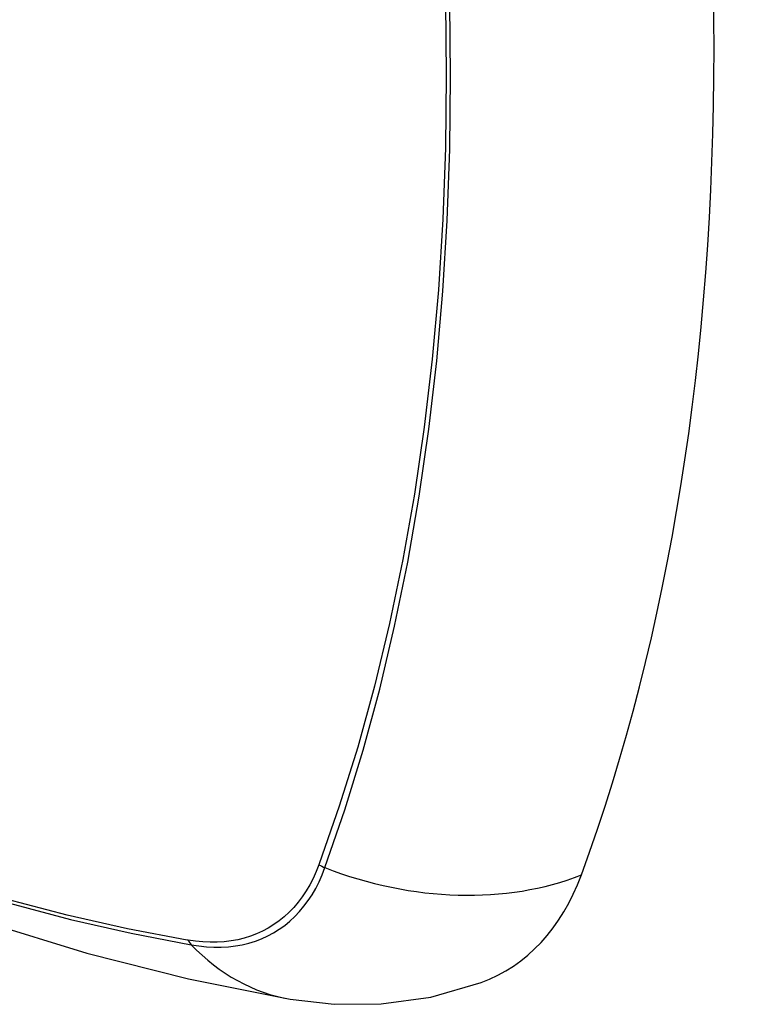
# Model space of a CAD drawing. Header units: inches. Extents: x 429.4 to 505.1, y 166.8 to 235.9.
# Tile 76 of 113: x 464.462 to 464.749, y 197.244 to 197.625. Entities that reach past the tile are written whole.
import ezdxf

# ---------------------------------------------------------------- set-up
doc = ezdxf.new("R2010")
doc.units = ezdxf.units.IN
doc.header["$MEASUREMENT"] = 0
doc.layers.add('Visible Edges(ANSI)', color=7, linetype='Continuous', lineweight=25)
doc.layers.add('Visible Tangent Edges(ANSI)', color=7, linetype='Continuous', lineweight=25)

msp = doc.modelspace()

# ---------------------------------------------------------------- linework, layer by layer
at = {"layer": 'Visible Edges(ANSI)', "flags": 128}
for points in [[(463.95294, 197.59613), (463.98875, 197.56197), (464.02512, 197.52921), (464.062, 197.49789), (464.09934, 197.46807), (464.13711, 197.43981), (464.17524, 197.41315), (464.2137, 197.38815), (464.25243, 197.36484), (464.29141, 197.34329), (464.33057, 197.32353), (464.36988, 197.30563), (464.40929, 197.28962), (464.44877, 197.27555), (464.48826, 197.26349), (464.52773, 197.25347), (464.56711, 197.24557)], [(464.56711, 197.24557), (464.58414, 197.24361), (464.60244, 197.24374), (464.62166, 197.24643), (464.64116, 197.25205)]]:
    msp.add_lwpolyline(points, dxfattribs=at)
at = {"layer": 'Visible Edges(ANSI)'}
for centre, major_axis, start_param, end_param in [((463.81277, 198.14448), (-0.64961, 1.12515), 3.59073, 4.263252), ((464.56174, 197.40977), (0.08858, -0.15343), 6.184386, 6.732322)]:
    msp.add_ellipse(centre, major_axis=major_axis, ratio=0.57735, start_param=start_param, end_param=end_param, dxfattribs=at)
at = {"layer": 'Visible Tangent Edges(ANSI)'}
for p, q in [((464.5784, 197.29806), (464.57828, 197.29774)), ((464.52754, 197.26845), (464.52721, 197.2685))]:
    msp.add_line(p, q, dxfattribs=at)
at = {"layer": 'Visible Tangent Edges(ANSI)', "flags": 128}
for points in [[(464.62729, 197.63217), (464.62765, 197.60369), (464.62732, 197.5756), (464.6263, 197.5479), (464.62458, 197.52059), (464.62217, 197.49371), (464.61907, 197.4673), (464.61528, 197.44138), (464.6108, 197.416), (464.60564, 197.39118), (464.59981, 197.36695), (464.59332, 197.34334), (464.58618, 197.32037), (464.5784, 197.29806)], [(464.58058, 197.29659), (464.5883, 197.31901), (464.59539, 197.34209), (464.60182, 197.36581), (464.6076, 197.39014), (464.6127, 197.41506), (464.61713, 197.44054), (464.62088, 197.46654), (464.62394, 197.49304), (464.62632, 197.52), (464.62801, 197.54739), (464.62902, 197.57516), (464.62934, 197.60333), (464.62899, 197.63188)], [(464.57828, 197.29774), (464.57719, 197.29503), (464.57599, 197.29243), (464.57469, 197.28994), (464.57328, 197.28757), (464.57178, 197.28532), (464.57018, 197.28319), (464.56848, 197.28119), (464.56669, 197.27932), (464.56481, 197.27758), (464.56284, 197.27597), (464.56078, 197.27451), (464.55864, 197.27318), (464.55642, 197.27199), (464.55411, 197.27094), (464.55174, 197.27003), (464.54929, 197.26927), (464.54677, 197.26865), (464.54419, 197.26818), (464.54155, 197.26786), (464.53885, 197.26768), (464.5361, 197.26765), (464.53329, 197.26777), (464.53044, 197.26804), (464.52754, 197.26845)], [(464.52879, 197.26669), (464.53177, 197.26623), (464.5347, 197.26593), (464.53758, 197.26578), (464.54041, 197.26579), (464.54318, 197.26595), (464.54589, 197.26626), (464.54854, 197.26673), (464.55112, 197.26735), (464.55364, 197.26812), (464.55607, 197.26904), (464.55843, 197.27011), (464.5607, 197.27132), (464.56289, 197.27268), (464.565, 197.27419), (464.56701, 197.27584), (464.56892, 197.27763), (464.57074, 197.27955), (464.57246, 197.28161), (464.57408, 197.2838), (464.5756, 197.28611), (464.57701, 197.28855), (464.57831, 197.29111), (464.5795, 197.29379), (464.58058, 197.29659)], [(464.52721, 197.2685), (464.50403, 197.27292), (464.48063, 197.2782), (464.45705, 197.28436)], [(464.45831, 197.28278), (464.482, 197.27655), (464.5055, 197.27118), (464.52879, 197.26669)]]:
    msp.add_lwpolyline(points, dxfattribs=at)
at = {"layer": 'Visible Tangent Edges(ANSI)'}
for centre, major_axis, ratio, start_param, end_param in [((464.19421, 197.80216), (-0.17318, 0.29996), 0.57735, 5.05527, 10.652693), ((464.58332, 197.30329), (-0.00927, 0.00332), 0.735414, 1.274627, 1.538334), ((464.61346, 197.37702), (0.11089, -0.04067), 0.735518, 4.685548, 5.593908), ((464.53367, 197.27463), (-0.00172, -0.00969), 0.732421, 5.525852, 5.789559), ((464.58732, 197.36194), (-0.02022, -0.11637), 0.735518, 5.786899, 6.283185)]:
    msp.add_ellipse(centre, major_axis=major_axis, ratio=ratio, start_param=start_param, end_param=end_param, dxfattribs=at)

doc.saveas('drawing.dxf')
